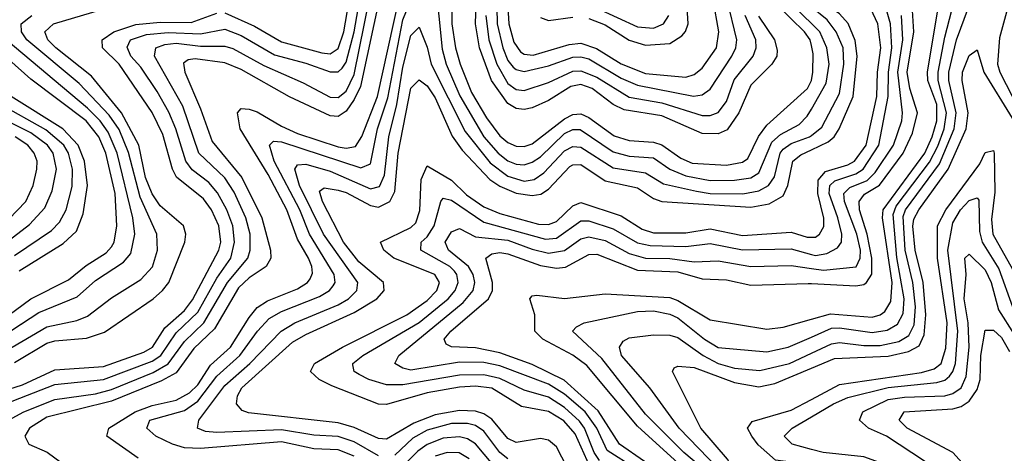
# Model space of a CAD drawing. Header units: inches. Extents: x 501365 to 657855, y 482276 to 547543.
# Tile 212 of 256: x 548043 to 550477, y 535748 to 536820. Entities that reach past the tile are written whole.
import ezdxf

# ---------------------------------------------------------------- set-up
doc = ezdxf.new("R2010")
doc.units = ezdxf.units.IN
doc.header["$MEASUREMENT"] = 0
doc.layers.add('A5543', color=7, linetype='Continuous')
doc.layers.add('A5553', color=7, linetype='Continuous')

msp = doc.modelspace()

# ---------------------------------------------------------------- linework, layer by layer
at = {"layer": 'A5543', "color": 5}
for points, elevation in [([(550000, 536756.4), (549997.1, 536770), (549982.8, 536790), (549915.8, 536855.8), (549892.7, 536930), (549867.8, 536990), (549867.1, 537047.1), (549887.5, 537170), (549884.1, 537204.1), (549870.7, 537250), (549870.9, 537270), (549878, 537290), (549890, 537308.2), (549905.5, 537314.5), (549990, 537315.2), (550000, 537320.3)], 3080), ([(550000, 536810.9), (549939.8, 536870), (549907.2, 536990), (549920.4, 537139.6), (549921.4, 537190), (549912.3, 537250), (549918.4, 537270), (549930, 537276.9), (550000, 537280.6)], 3060), ([(547955.8, 535850), (548130, 535918), (548250, 535930.3), (548370, 535975.4), (548391.3, 535990), (548430, 536045.4), (548483.4, 536096.6), (548530, 536180.7), (548564.7, 536230), (548573.6, 536270), (548570, 536310.1), (548555.2, 536350), (548532.2, 536392.2), (548510, 536417), (548469, 536449), (548453.6, 536470), (548429.2, 536550), (548411.2, 536591.2), (548382.6, 536642.6), (548342.4, 536702.4), (548317.9, 536730), (548308.1, 536751.9), (548317, 536770), (548356.5, 536783.5), (548410, 536788.2), (548490, 536785.4), (548550, 536796.2), (548590, 536780.9), (548673.1, 536733.1), (548750, 536712.6), (548810, 536691), (548830, 536691.2), (548839.8, 536700.2), (548850, 536715), (548869.3, 536790), (548904, 536990)], 3160), ([(549070.9, 536910.9), (549087.1, 536747.1), (549097.4, 536710), (549131.2, 536631.3), (549190.4, 536530), (549225.4, 536490), (549250, 536470.7), (549270, 536462.4), (549290, 536460.7), (549310, 536467.3), (549330, 536480.9), (549390, 536538.5), (549410, 536548.8), (549428.4, 536548.4), (549510, 536493.2), (549550, 536482.7), (549610, 536478.3), (549650.1, 536450), (549690, 536434.2), (549750, 536422.5), (549810, 536422.9), (549850, 536429.1), (549870, 536441.6), (549902.5, 536517.5), (549923.8, 536536.2), (549970, 536560.7), (549990, 536581.6), (550000, 536599.1)], 3060), ([(548550, 536836.6), (548623.6, 536803.6), (548690, 536765.1), (548790, 536737.9), (548810, 536735.9), (548830, 536748.8), (548844.3, 536790), (548864.5, 536910)], 3180), ([(549111.1, 536910), (549110.9, 536810), (549120.1, 536750), (549131.6, 536710), (549159.8, 536639.7), (549197, 536577), (549230, 536533), (549250, 536516.6), (549270, 536507.6), (549290, 536506.7), (549310, 536512.7), (549390, 536574.6), (549410, 536585.3), (549430, 536587.2), (549450, 536578.3), (549512.6, 536532.6), (549550, 536521), (549610, 536516.9), (549630, 536510.8), (549677.2, 536477.2), (549705.3, 536465.3), (549790, 536459.9), (549830, 536467.4), (549842.9, 536477.1), (549869.2, 536530.8), (549890, 536558.8), (549990.1, 536649.9), (550000, 536669.5)], 3080), ([(549869, 536829), (549908.8, 536770), (549915.7, 536744.3), (549914.6, 536730), (549902.6, 536710), (549850, 536658.1), (549821, 536590), (549792.2, 536547.8), (549770, 536538), (549730, 536538.4), (549630, 536582.1), (549537.3, 536597.3), (549510, 536610.5), (549458.3, 536650), (549430, 536659.4), (549405, 536655), (549350, 536620), (549310, 536602.3), (549290, 536597.6), (549270, 536600.7), (549250, 536612.9), (549209.6, 536669.6), (549179.4, 536750), (549169.5, 536810), (549172.6, 536910)], 3120), ([(548014.7, 535830), (548052.8, 535850), (548130, 535881), (548230, 535895.1), (548270, 535905.4), (548372.4, 535947.6), (548410, 535969.3), (548450, 536024.4), (548498.4, 536070), (548556.7, 536170), (548607.1, 536230), (548612.3, 536250), (548612.8, 536290), (548602.2, 536330), (548573.4, 536393.4), (548550, 536429.3), (548485.4, 536490), (548446.4, 536606.4), (548376.3, 536730), (548379.7, 536750), (548401.3, 536758.7), (548430, 536761.8), (548490, 536754.4), (548550, 536754.6), (548570, 536748.9), (548646.4, 536706.4), (548743.9, 536663.9), (548810, 536628.7), (548830, 536627.4), (548850, 536643.2), (548870, 536684.4), (548907.5, 536872.5)], 3140), ([(548934.6, 536885.4), (548885.3, 536654.7), (548870, 536622.3), (548850, 536593.8), (548830, 536580.6), (548810, 536582.2), (548710, 536629.3), (548590, 536696.8), (548550, 536713.4), (548476.5, 536723.5), (548459.3, 536720.7), (548447.4, 536712.6), (548451.4, 536690), (548490, 536599.9), (548518.4, 536518.4), (548592.3, 536430), (548641.8, 536330), (548663, 536250), (548663.7, 536230), (548652.3, 536210), (548610, 536181.3), (548583.4, 536156.6), (548524.2, 536055.8), (548473.1, 536006.9), (548430, 535947.1), (548393.4, 535926.6), (548270, 535876.8), (548110, 535837.2), (548066.8, 535810), (548055.5, 535790), (548065.6, 535770), (548110.7, 535750.7), (548145.3, 535725.3)], 3120), ([(548335.6, 535735.6), (548258.5, 535790), (548262.8, 535810), (548328.6, 535850), (548370, 535865.7), (548430, 535878.9), (548462.7, 535897.3), (548482.9, 535917.1), (548514.3, 535965.7), (548564.2, 536010), (548610, 536083.9), (548630, 536108.2), (548655.3, 536124.7), (548730, 536154.6), (548754.7, 536170), (548760.9, 536179.1), (548766.9, 536193.1), (548765.4, 536210), (548756.7, 536230), (548730, 536276.9), (548703.6, 536350), (548657.2, 536437.2), (548588.1, 536550), (548580.9, 536590), (548590, 536600.5), (548610, 536599.1), (548630, 536592.5), (548690, 536556.5), (548730, 536538.4), (548830, 536505.9), (548850, 536502), (548873.3, 536506.7), (548888.5, 536531.5), (548927.3, 536630), (548979.8, 536870)], 3080), ([(548870, 535740.8), (548830, 535756.5), (548770, 535758.6), (548690, 535775.9), (548490, 535759.4), (548450, 535761.6), (548420.2, 535770), (548379.1, 535790), (548357.1, 535810), (548364.7, 535830), (548450, 535853.8), (548483.4, 535876.6), (548530, 535938.8), (548586.7, 535990), (548630.5, 536050), (548659.3, 536080.7), (548690, 536098.7), (548784.3, 536135.7), (548808.7, 536150), (548818, 536162), (548822.7, 536170), (548820.6, 536190), (548758.9, 536290), (548735.7, 536350), (548672, 536470), (548660.7, 536510), (548670, 536519.7), (548690, 536518.2), (548886.2, 536453.8), (548910, 536463.7), (548927.4, 536550), (548952.9, 536627.1), (548990, 536819.9), (549010, 536867.9)], 3060), ([(549222.8, 536850), (549223.5, 536810), (549237.2, 536750), (549250, 536719.1), (549263, 536703), (549270, 536696.6), (549290, 536692), (549350, 536705.8), (549410, 536727.6), (549430, 536728.3), (549450, 536723), (549530, 536675.5), (549570, 536657.9), (549708.9, 536631.1), (549730, 536634), (549750, 536648.2), (549803.4, 536730), (549813.2, 536750), (549815.6, 536770), (549791.6, 536870)], 3160), ([(549250, 536850), (549251.7, 536810), (549264.6, 536764.6), (549280.9, 536740.9), (549290, 536734.4), (549312.6, 536732.6), (549401.1, 536758.9), (549430, 536761.9), (549469.1, 536749.1), (549530, 536710.9), (549590, 536686.7), (549690, 536677.7), (549710, 536684.1), (549730, 536700.1), (549765.6, 536750), (549770.9, 536790), (549757.3, 536870)], 3180), ([(548030, 535972.4), (548110, 536020.1), (548130, 536026.1), (548207.6, 536032.4), (548252.7, 536047.3), (548372.5, 536130), (548396.1, 536150), (548411.2, 536170), (548450.8, 536270), (548453.6, 536290), (548447.6, 536310), (548390, 536360.1), (548370, 536389.6), (548354.2, 536430), (548337.1, 536510), (548294.6, 536590), (548220.7, 536680.7), (548131.8, 536750), (548112.2, 536770), (548104.9, 536790), (548126.1, 536810), (548290, 536858.7)], 3220), ([(549450, 536822.7), (549490, 536807.4), (549550, 536769.5), (549590, 536756.9), (549650, 536761.2), (549680, 536780), (549689.1, 536790.9), (549695.3, 536810), (549692.9, 536850)], 3220), ([(549470, 536848.3), (549570, 536802.2), (549610, 536799), (549634.8, 536810), (549647.7, 536830)], 3240), ([(547950, 535886.1), (548050, 535917.3), (548130, 535954.5), (548250, 535962.2), (548350, 535997.6), (548371, 536010), (548402, 536058), (548450, 536100.7), (548470, 536127.3), (548535.4, 536250), (548539.7, 536270), (548535.1, 536310), (548516.6, 536350), (548497, 536377), (548430.6, 536430.6), (548420.7, 536450), (548396.4, 536536.4), (548370.6, 536590.6), (548289, 536710), (548247.7, 536750), (548246.4, 536770), (548275.4, 536790), (548330, 536808), (548390, 536814.1), (548467, 536813), (548530, 536836.4)], 3180), ([(548010, 536001.8), (548110, 536060.8), (548183.7, 536076.3), (548210, 536086.7), (548270, 536132.1), (548342.5, 536177.5), (548371.5, 536208.5), (548383.4, 536250), (548381.7, 536290), (548340.9, 536380.9), (548311.8, 536491.8), (548288.3, 536548.3), (548263.7, 536583.7), (548190, 536662.3), (548060.4, 536770), (548047.1, 536790), (548046.1, 536810), (548072.9, 536830)], 3240), ([(549195.3, 536830), (549202.8, 536770), (549222.1, 536710), (549250, 536662.2), (549270, 536647.6), (549290, 536644.7), (549350, 536664.8), (549410, 536692.3), (549430, 536693.5), (549470, 536677.6), (549550, 536628.4), (549630, 536614.2), (549730, 536582.8), (549750, 536582.7), (549770, 536590.4), (549790, 536618.1), (549809.1, 536670.9), (549855.9, 536730), (549863.4, 536750), (549862.6, 536770), (549836.1, 536830)], 3140), ([(549330, 536825.3), (549350, 536818.2), (549410, 536826.2)], 3220), ([(548930, 535741.1), (548870, 535776.3), (548830, 535789), (548770, 535792.5), (548690, 535805.6), (548530, 535799.4), (548501.9, 535801.9), (548482.5, 535810), (548485.8, 535830), (548550, 535915), (548611.4, 535970), (548689.6, 536050), (548722.6, 536070), (548830, 536114.6), (548855.7, 536130), (548876.4, 536150), (548879, 536170), (548794, 536290), (548734.4, 536410), (548722.7, 536450), (548730, 536461.1), (548750, 536462.9), (548810, 536445.2), (548910, 536402), (548932.1, 536407.9), (548944.4, 536435.6), (548955.2, 536530), (548975.2, 536610), (548990, 536702.5), (549010, 536780.5), (549030, 536801.6), (549050, 536752.1), (549059.7, 536710), (549143.8, 536543.8), (549205.9, 536465.9), (549250, 536433.4), (549290, 536420.8), (549314.8, 536425.2), (549338.7, 536441.3), (549390, 536495.9), (549410, 536506.6), (549430, 536504.6), (549510, 536453.5), (549590, 536441.2), (549634.3, 536414.3), (549715.8, 536395.8), (549750, 536390.6), (549830.4, 536389.6), (549870, 536396.4), (549893.9, 536410), (549908.5, 536431.5), (549922.5, 536490), (549930, 536500.2), (549950, 536513.6), (549995.3, 536530), (550000, 536533.8)], 3040), ([(547978.1, 536061.9), (548070, 536129.4), (548163.2, 536176.8), (548207.5, 536212.5), (548256.7, 536243.3), (548270, 536258.1), (548276.6, 536270), (548283.2, 536310), (548278.7, 536390), (548256.1, 536490), (548238.7, 536530), (548206.7, 536570), (548070, 536672.6), (547960.4, 536770)], 3280), ([(548002.1, 536037.9), (548090, 536095.9), (548185.2, 536134.8), (548230, 536175.2), (548299.8, 536220.2), (548317.9, 536242.1), (548327.8, 536290), (548322.5, 536330), (548284.1, 536490), (548261.8, 536541.8), (548241.5, 536570), (548210, 536601.2), (548009.4, 536770)], 3260), ([(549408.8, 535688.8), (549370, 535763.6), (549350, 535779.9), (549330, 535784.2), (549270, 535774.2), (549250, 535784.7), (549210, 535832.2), (549190, 535845.5), (549170, 535852.1), (549130, 535853.3), (549070, 535842.7), (549017.6, 535822.4), (548950, 535782.4), (548930, 535784.7), (548870, 535811.8), (548830, 535822.9), (548608.2, 535848.2), (548593.2, 535853.2), (548578.8, 535870), (548581.4, 535890), (548592.3, 535910), (548717.5, 536022.5), (548750, 536041.8), (548870, 536095.9), (548925.7, 536130), (548943.8, 536150), (548942.3, 536170), (548881.1, 536221.1), (548843.2, 536270), (548791.8, 536370), (548784.1, 536395.9), (548795.4, 536404.6), (548830, 536398.3), (548850, 536392.3), (548910, 536360.7), (548930, 536356.8), (548958.2, 536370), (548970, 536395.4), (548978.7, 536490), (549009.7, 536650.3), (549030, 536670.9), (549050, 536656.1), (549070, 536626.4), (549112.2, 536532.2), (549137, 536497), (549204.7, 536424.7), (549230, 536408.2), (549270, 536391), (549310, 536385.2), (549331.1, 536388.9), (549350, 536400.7), (549403.2, 536456.8), (549410, 536461.1), (549430, 536461.6), (549490, 536421.5), (549570, 536404.2), (549610, 536377.6), (549630, 536370), (549850, 536356.2), (549895.4, 536364.6), (549930, 536384.8), (549942.2, 536410), (549954.6, 536470), (549973.9, 536486.1), (550000, 536498.5)], 3020), ([(548041.3, 536198.7), (548150, 536266.2), (548183, 536297), (548200, 536340), (548210, 536410), (548202.9, 536470), (548187.1, 536510), (548149.5, 536550), (548021.8, 536630)], 3320), ([(548030, 536237.2), (548121.5, 536298.5), (548141, 536319), (548158, 536350), (548172.2, 536407.8), (548173.2, 536450), (548163.2, 536490), (548151.6, 536510), (548107.7, 536547.7), (547992, 536612)], 3340), ([(547908.2, 536191.8), (548066.6, 536313.4), (548105.2, 536354.8), (548122.9, 536397.1), (548134, 536450), (548125.7, 536490), (548111.6, 536510), (548070, 536540.2), (547970.7, 536590)], 3360), ([(547995.1, 536304.9), (548058, 536370), (548075.8, 536410), (548085.5, 536450), (548085.8, 536470), (548078.9, 536490), (548062.5, 536510), (548031.8, 536530)], 3380), ([(549453.1, 535713.1), (549415.8, 535795.8), (549388.1, 535828.1), (549350, 535850.9), (549283.7, 535863.7), (549210, 535908.5), (549170, 535914.1), (549130, 535911.4), (549050, 535897.1), (548950, 535868.7), (548930, 535869.5), (548814.6, 535914.6), (548783.5, 535930), (548761.6, 535950), (548771.6, 535970), (548841.1, 536010), (549000.1, 536090), (549050, 536125.3), (549073.8, 536150), (549080.8, 536170), (549069.5, 536190), (548967.5, 536230), (548942.8, 536250), (548934.8, 536270), (549010, 536305.9), (549022.1, 536317.9), (549031.8, 536348.2), (549035, 536425.1), (549050, 536458.4), (549110, 536423), (549147.3, 536387.3), (549190, 536356.9), (549230, 536340.8), (549325.8, 536314.2), (549350, 536313.8), (549370, 536321.1), (549410, 536359.8), (549430, 536367.7), (549530, 536335.1), (549581.8, 536301.8), (549610, 536293.3), (549690, 536292.8), (549750, 536303.2), (549830, 536286.1), (549950, 536294.6), (549990, 536282.6), (550000, 536282.6)], 2980), ([(549476.1, 535730), (549462.9, 535750), (549439.2, 535810), (549427.1, 535827.1), (549390, 535860.6), (549350, 535886.3), (549290, 535903.5), (549230, 535933), (549190, 535942), (549130, 535941.2), (548990, 535916.8), (548950, 535916.8), (548905.6, 535930), (548882.2, 535942.2), (548869.4, 535950), (548866.8, 535966.8), (548866.4, 535970), (548890.8, 535990), (549030, 536071.5), (549101.7, 536130), (549119.6, 536150), (549126.8, 536170), (549123.6, 536190), (549117.8, 536197.8), (549106.4, 536210), (549034.8, 536250), (549035.4, 536270), (549050, 536283.2), (549067.5, 536310), (549083.7, 536370), (549090, 536378.4), (549110, 536373.8), (549190, 536319.4), (549342.5, 536277.5), (549370, 536279.9), (549430, 536322.5), (549450, 536322.6), (549510, 536302.9), (549570, 536268.5), (549601.6, 536261.6), (549690, 536259.3), (549750, 536266.7), (549830, 536250.6), (549950, 536253), (550000, 536239.4)], 2960), ([(549565.6, 535710), (549494.8, 535754.8), (549469.9, 535810.1), (549440.9, 535850), (549390, 535893.9), (549350, 535919), (549230, 535963.7), (549190, 535971.9), (549130, 535973.1), (549010, 535953.7), (548990, 535958.2), (548970.5, 535970), (548980.2, 535990), (549139.2, 536120.8), (549164.1, 536150), (549167.8, 536170), (549163.6, 536190), (549152.3, 536210), (549103.2, 536250), (549094.9, 536270), (549110, 536295.8), (549130, 536303.3), (549170, 536282.7), (549250, 536275.2), (549310, 536252.5), (549350, 536242.7), (549390, 536249), (549430, 536277.8), (549450, 536283), (549490, 536273.9), (549550, 536241.7), (549590, 536230.5), (549650, 536229.3), (549710, 536221.2), (549770, 536223.5), (549850, 536209.4), (549950, 536211.9), (550000, 536205)], 2940), ([(549587.8, 535727.8), (549526, 535770), (549472.7, 535852.7), (549388.9, 535928.9), (549310, 535967), (549230, 535996), (549170, 536008.3), (549110, 536011), (549097.4, 536017.4), (549092.4, 536030), (549108.4, 536050), (549201.8, 536130), (549211.3, 536150), (549211.8, 536170), (549195.1, 536230), (549210, 536240.7), (549230, 536244.5), (549250, 536241.4), (549330, 536212.5), (549370, 536205.4), (549392.2, 536207.8), (549450, 536239.3), (549470, 536240.5), (549570, 536200.8), (549670, 536196.3), (549730, 536179.1), (549790, 536176.9), (549850, 536163.3), (549992, 536168), (550000, 536167.6)], 2920), ([(549707.2, 535690), (549570, 535815.1), (549445, 535965), (549410.7, 535990.7), (549336.3, 536030), (549316, 536050), (549316.7, 536090), (549304.3, 536130), (549310, 536137.1), (549321.1, 536138.9), (549390, 536130.2), (549490, 536141.8), (549650, 536132.9), (549670, 536125.7), (549750, 536078.1), (549890, 536054.6), (549930, 536059.6), (550000, 536079.5)], 2880), ([(549731, 535711), (549684.7, 535750), (549590, 535844.6), (549481.9, 535981.9), (549409.9, 536050), (549419.4, 536060.6), (549438, 536070), (549570, 536098.5), (549610, 536100.3), (549650, 536091.8), (549670, 536082.5), (549735.9, 536030), (549770, 536009.6), (549890, 535998.9), (549943, 536010), (550000, 536035.1)], 2860), ([(549770, 535710), (549672.9, 535810), (549600.7, 535910), (549530.9, 535990), (549525.5, 536010), (549534.9, 536025.1), (549550, 536032.9), (549610, 536040.6), (549650, 536039.5), (549670, 536033.8), (549732.8, 535990), (549770, 535969.9), (549810, 535958.5), (549872.4, 535952.4), (549946, 535970), (550000, 535995.1)], 2840), ([(550000, 535645.6), (549995, 535645), (549890, 535622.5), (549830, 535603.7), (549804.1, 535604.1), (549799.2, 535610), (549810, 535670), (549805.7, 535710), (549792.9, 535732.9), (549726.8, 535810), (549656.8, 535950), (549660.5, 535959.5), (549670, 535963.2), (549710, 535960.3), (549810, 535922.6), (549870, 535912), (549910, 535920.7), (550000, 535958.4)], 2820), ([(550000, 535719.2), (549911.1, 535731.1), (549868.8, 535768.7), (549853.2, 535790), (549842.5, 535810), (549853.8, 535826.2), (549950, 535854.7), (550000, 535880.9)], 2780), ([(549250, 535734.2), (549230, 535749.7), (549190, 535802.8), (549170, 535816.1), (549150, 535821.4), (549110, 535821.4), (549050, 535805.2), (549015, 535785), (548970, 535743.4)], 3040), ([(550000, 535757.4), (549952.3, 535770), (549933.1, 535790), (549952.8, 535810), (550000, 535837.7)], 2760), ([(549230, 535699.6), (549170, 535770.9), (549150, 535783.6), (549130, 535788.6), (549090, 535785.1), (549050, 535769.6), (549026.9, 535753.1), (548970, 535696.7)], 3060), ([(549154.4, 535734.4), (549129.2, 535749.2), (549099.6, 535750), (549070, 535740.6)], 3080)]:
    msp.add_lwpolyline(points, dxfattribs=dict(at, elevation=elevation))
at = {"layer": 'A5553', "color": 5}
for points, elevation in [([(550000, 536035.1), (550050, 536057.1), (550070, 536058.4), (550150, 536046.6), (550187.8, 536052.2), (550213.2, 536066.8), (550226.8, 536093.2), (550229.8, 536130), (550211.6, 536231.6), (550202.1, 536337.9), (550210, 536358.9), (550292.4, 536467.6), (550312.9, 536507.1), (550328.4, 536550), (550334, 536590), (550313.6, 536670), (550313.6, 536690), (550330, 536776.4), (550369.9, 536930)], 2860), ([(550507, 536930), (550464.9, 536775.1), (550460, 536710), (550466.2, 536690), (550528.2, 536570)], 2840), ([(550000, 536079.5), (550047.1, 536092.9), (550150, 536084.7), (550170, 536089.8), (550181.5, 536098.5), (550196.5, 536123.5), (550199.9, 536170), (550176.2, 536330), (550177.2, 536350), (550280.6, 536490), (550299, 536530), (550310.4, 536570), (550310.1, 536610), (550288.4, 536670), (550287.5, 536690), (550320.5, 536890)], 2880), ([(550000, 536498.5), (550041.7, 536518.3), (550056.3, 536530), (550068.9, 536550), (550103.4, 536630), (550112.9, 536730), (550108.7, 536768.7), (550090.7, 536810.7), (550070, 536834.4), (550010, 536875.9), (550000, 536887.1)], 3020), ([(550000, 536167.6), (550110, 536161.9), (550130, 536164.8), (550136.4, 536170), (550149.2, 536190.8), (550149.3, 536230), (550138, 536290), (550119.1, 536350), (550117.9, 536370), (550131.5, 536388.5), (550168.8, 536411.2), (550226.9, 536490), (550250, 536539.7), (550262.2, 536590), (550243.2, 536650), (550236.8, 536690), (550253.5, 536790), (550248.2, 536870)], 2920), ([(550000, 536533.8), (550025.7, 536554.3), (550070, 536637.7), (550080.5, 536710), (550078.9, 536750), (550061.4, 536790), (550039.5, 536819.5), (550000, 536851)], 3040), ([(550000, 535995.1), (550050, 536018.4), (550070, 536021.8), (550130, 536014.2), (550170, 536014.2), (550216.1, 536023.9), (550241, 536039), (550254.3, 536065.7), (550257.2, 536110), (550251.2, 536170), (550231.8, 536250), (550226.6, 536333.4), (550232.5, 536350), (550316.7, 536463.3), (550352.8, 536550), (550358, 536590), (550339.6, 536670), (550339.8, 536690), (550359.2, 536770), (550388.4, 536850)], 2840), ([(550000, 536239.4), (550010, 536236.7), (550038.5, 536241.5), (550064.3, 536255.7), (550074.6, 536270), (550075.1, 536290), (550065.8, 536330), (550043.9, 536390), (550045.5, 536410), (550058.2, 536421.8), (550110, 536438.8), (550128.5, 536450), (550166.8, 536510), (550190.2, 536629.8), (550190.8, 536690), (550198.8, 536750), (550195.9, 536810), (550184.1, 536850)], 2960), ([(550000, 536282.6), (550010, 536282.5), (550020.1, 536290), (550031.2, 536308.8), (550031.1, 536328.9), (550016.3, 536390), (550016.7, 536423.3), (550035.4, 536444.6), (550090, 536460.9), (550106.5, 536470), (550135.2, 536510), (550161.7, 536630), (550163.4, 536690), (550171.4, 536750), (550164.1, 536810), (550146.8, 536846.8)], 2980), ([(550000, 536205), (550030, 536200.8), (550110.9, 536209.1), (550120.6, 536230), (550121.6, 536250), (550112.6, 536290), (550082.2, 536370), (550080.4, 536390), (550094.8, 536405.2), (550137.6, 536422.4), (550157.8, 536442.2), (550203.3, 536510), (550224, 536570), (550225.5, 536590), (550214.1, 536690), (550225.8, 536770), (550223.3, 536830)], 2940), ([(550000, 536599.1), (550036.8, 536663.2), (550044.3, 536710), (550038.6, 536750), (550021.3, 536790), (550000, 536810.9)], 3060), ([(550000, 536669.5), (550000.3, 536670), (550003.4, 536690), (550004.4, 536735.6), (550000, 536756.4)], 3080), ([(550000, 535958.4), (550057.5, 535982.5), (550190, 535987.9), (550240.6, 535999.4), (550266.9, 536013.1), (550279.3, 536040.7), (550283, 536090), (550276.6, 536170), (550256.4, 536250), (550250.7, 536309.3), (550253.2, 536326.8), (550265.4, 536350), (550338.2, 536450), (550382.9, 536550), (550388, 536590), (550372.6, 536670), (550373.4, 536690), (550390, 536731.3), (550410, 536745.8), (550426.8, 536690), (550496.3, 536576.3)], 2820), ([(550000, 535880.9), (550070, 535917.7), (550272.6, 535947.4), (550303.7, 535956.3), (550320.9, 535970), (550332.6, 536007.4), (550335.6, 536070), (550312.3, 536230), (550312, 536310), (550332.4, 536350), (550416.6, 536463.4), (550430, 536491.8), (550450, 536496.9), (550451.6, 536490), (550453.7, 536393.7), (550445.6, 536325.6), (550448.3, 536290), (550504.4, 536190)], 2780), ([(550000, 535837.7), (550055, 535870), (550090, 535885.6), (550190, 535910.8), (550310, 535922.8), (550330, 535929), (550341.6, 535938.4), (550350.2, 535949.8), (550356.3, 535970), (550362.4, 536050), (550337.5, 536250), (550350, 536317.5), (550368.6, 536350), (550390, 536372.5), (550410, 536379.1), (550413.7, 536373.7), (550416, 536296), (550422.4, 536270), (550463.9, 536203.9), (550497, 536110)], 2760), ([(550345.1, 535685.1), (550186.2, 535790), (550141, 535810), (550118.8, 535830), (550127.5, 535850), (550190, 535880.4), (550230, 535886.8), (550330, 535889.9), (550350, 535895.4), (550370.8, 535910), (550382.6, 535937.4), (550390, 536010), (550387.8, 536070), (550378.1, 536130), (550383.1, 536190), (550379.6, 536230), (550390, 536239.8), (550430, 536201.6), (550444.2, 536170), (550462.6, 536102.6), (550501.2, 536041.2)], 2740), ([(550497.7, 535570), (550470, 535616.2), (550350, 535749.5), (550237.3, 535810), (550217.3, 535830), (550229.6, 535850.4), (550350, 535858.1), (550370, 535863.4), (550390, 535876.6), (550410, 535905.4), (550417.2, 535930), (550419.4, 535990), (550430, 536051.9), (550450, 536052), (550470, 536034.2), (550490, 535999.1)], 2720), ([(550483.5, 535343.5), (550476.1, 535370), (550470.5, 535450), (550457.6, 535510), (550437.1, 535557.1), (550410, 535592.2), (550330, 535651.2), (550239.2, 535699.2), (550130, 535739.2), (550029.6, 535749.6), (550000, 535757.4)], 2760)]:
    msp.add_lwpolyline(points, dxfattribs=dict(at, elevation=elevation))

doc.saveas('drawing.dxf')
